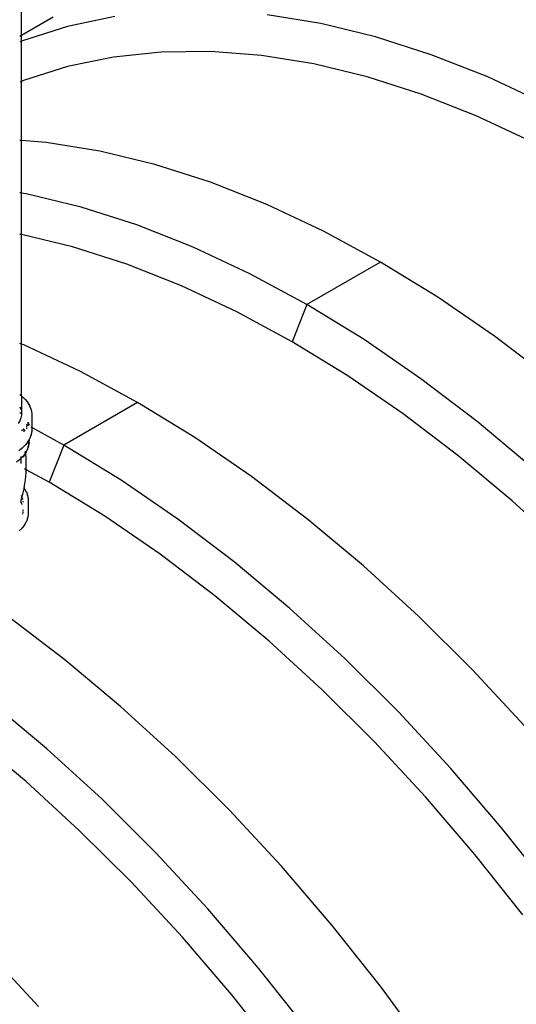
# Model space of a CAD drawing. Extents: x -17300 to -11339, y 1971 to 5059.
# Tile 42 of 81: x -13500 to -13452, y 2952 to 3047. Entities that reach past the tile are written whole.
import ezdxf

# ---------------------------------------------------------------- set-up
doc = ezdxf.new("R2010")
doc.units = 0
doc.header["$MEASUREMENT"] = 0
doc.layers.get('0').update_dxf_attribs({"linetype": 'CONTINUOUS'})
doc.layers.add('TANK-SLOPE', color=2, linetype='CONTINUOUS')

# ---------------------------------------------------------------- blocks, each defined once
blk = doc.blocks.new('5-6 TANKS')
for p, q in [((83.847, 4.822), (83.847, 22.399)), ((85.379, 5.707), (83.847, 4.822)), ((88.331, 5.73), (86.065, 5.26)), ((98.224, 5.394), (95.646, 5.811)), ((86.065, 5.26), (83.899, 4.571)), ((100.856, 4.758), (98.224, 5.394)), ((83.822, 4.808), (83.773, 4.779)), ((83.847, 4.548), (83.847, 4.822)), ((103.53, 3.904), (100.856, 4.758)), ((83.822, 4.537), (83.773, 4.516)), ((83.899, 4.571), (83.847, 4.548)), ((83.847, 2.615), (83.847, 4.548)), ((88.263, 3.79), (86.059, 3.333)), ((90.557, 4.032), (88.263, 3.79)), ((92.932, 4.058), (90.557, 4.032)), ((95.378, 3.868), (92.932, 4.058)), ((97.886, 3.463), (95.378, 3.868)), ((106.237, 2.836), (103.53, 3.904)), ((86.059, 3.333), (83.953, 2.662)), ((100.445, 2.844), (97.886, 3.463)), ((103.046, 2.013), (100.445, 2.844)), ((108.965, 1.559), (106.237, 2.836)), ((83.822, 2.605), (83.773, 2.583)), ((83.953, 2.662), (83.847, 2.615)), ((83.847, -0.22), (83.847, 2.615)), ((105.679, 0.975), (103.046, 2.013)), ((108.332, -0.268), (105.679, 0.975)), ((83.822, -0.218), (83.773, -0.214)), ((85.039, -0.313), (83.847, -0.22)), ((83.847, -2.733), (83.847, -0.22)), ((87.618, -0.73), (85.039, -0.313)), ((90.249, -1.366), (87.618, -0.73)), ((92.923, -2.22), (90.249, -1.366)), ((95.63, -3.287), (92.923, -2.22)), ((83.822, -2.729), (83.773, -2.721)), ((84.082, -2.771), (83.847, -2.733)), ((83.847, -4.727), (83.847, -2.733)), ((86.714, -3.407), (84.082, -2.771)), ((98.358, -4.565), (95.63, -3.287)), ((89.388, -4.261), (86.714, -3.407)), ((83.822, -4.721), (83.773, -4.709)), ((92.094, -5.329), (89.388, -4.261)), ((101.097, -6.047), (98.358, -4.565)), ((86.303, -5.321), (83.847, -4.727)), ((83.847, -9.978), (83.847, -4.727)), ((88.904, -6.152), (86.303, -5.321)), ((94.822, -6.606), (92.094, -5.329)), ((101.097, -6.047), (97.561, -8.088)), ((103.836, -7.727), (101.097, -6.047)), ((91.537, -7.19), (88.904, -6.152)), ((97.561, -8.088), (94.822, -6.606)), ((94.19, -8.433), (91.537, -7.19)), ((106.564, -9.6), (103.836, -7.727)), ((96.854, -9.874), (94.19, -8.433)), ((97.561, -8.088), (96.854, -9.874)), ((100.3, -9.769), (97.561, -8.088)), ((99.518, -11.509), (96.854, -9.874)), ((103.028, -11.641), (100.3, -9.769)), ((109.27, -11.658), (106.564, -9.6)), ((83.822, -9.968), (83.773, -9.949)), ((83.963, -10.023), (83.847, -9.978)), ((83.847, -12.46), (83.847, -9.978)), ((86.691, -11.301), (83.963, -10.023)), ((89.43, -12.783), (86.691, -11.301)), ((102.172, -13.33), (99.518, -11.509)), ((105.735, -13.699), (103.028, -11.641)), ((83.773, -12.401), (83.822, -12.44)), ((83.847, -12.46), (83.89, -12.494)), ((83.847, -12.46), (83.847, -13.391)), ((83.89, -12.494), (84.033, -12.637)), ((84.039, -12.643), (84.033, -12.637)), ((84.039, -12.643), (84.155, -12.795)), ((83.773, -12.986), (83.822, -13.119)), ((84.16, -12.802), (84.155, -12.795)), ((84.16, -12.802), (84.249, -12.96)), ((84.253, -12.969), (84.249, -12.96)), ((84.253, -12.969), (84.313, -13.131)), ((84.315, -13.141), (84.313, -13.131)), ((84.315, -13.141), (84.345, -13.306)), ((89.43, -12.783), (85.894, -14.824)), ((92.169, -14.463), (89.43, -12.783)), ((83.773, -13.659), (83.7, -13.788)), ((83.773, -13.261), (83.773, -13.262)), ((83.773, -13.262), (83.822, -13.3)), ((83.773, -13.264), (83.822, -13.313)), ((83.822, -13.526), (83.773, -13.659)), ((83.822, -13.301), (83.822, -13.3)), ((83.847, -13.391), (83.822, -13.526)), ((84.346, -13.316), (84.345, -13.306)), ((84.346, -13.316), (84.346, -13.986)), ((104.804, -15.332), (102.172, -13.33)), ((108.409, -15.933), (105.735, -13.699)), ((83.906, -14.079), (83.857, -14.144)), ((83.939, -14.047), (83.945, -14.055)), ((83.952, -14.064), (83.974, -14.093)), ((83.971, -14.092), (83.971, -14.096)), ((83.971, -14.114), (83.971, -14.188)), ((83.982, -14.103), (84.014, -14.145)), ((84.088, -13.857), (84.091, -13.875)), ((84.095, -13.851), (84.093, -13.849)), ((84.095, -13.844), (84.095, -13.851)), ((84.103, -13.855), (84.095, -13.851)), ((84.095, -13.851), (84.095, -13.867)), ((84.095, -13.908), (84.095, -13.968)), ((84.095, -14.005), (84.095, -14.048)), ((84.095, -14.048), (84.095, -14.05)), ((84.135, -13.872), (84.113, -13.86)), ((84.156, -13.883), (84.145, -13.878)), ((84.164, -13.742), (84.158, -13.732)), ((84.159, -13.731), (84.165, -13.742)), ((84.165, -13.744), (84.164, -13.742)), ((84.196, -13.905), (84.165, -13.889)), ((84.181, -13.789), (84.17, -13.759)), ((84.171, -13.758), (84.182, -13.788)), ((84.192, -13.818), (84.187, -13.804)), ((84.188, -13.803), (84.193, -13.817)), ((84.213, -13.875), (84.197, -13.832)), ((84.198, -13.831), (84.214, -13.874)), ((84.345, -14.156), (84.315, -14.321)), ((84.346, -13.986), (84.316, -13.97)), ((84.345, -14.156), (84.346, -14.146)), ((85.894, -14.824), (84.346, -13.986)), ((84.346, -13.986), (84.346, -14.146)), ((84.192, -14.602), (84.16, -14.659)), ((84.221, -14.552), (84.192, -14.602)), ((84.192, -14.599), (84.192, -14.602)), ((84.196, -14.621), (84.192, -14.602)), ((84.196, -14.621), (84.196, -14.778)), ((84.22, -14.655), (84.221, -14.63)), ((84.249, -14.502), (84.221, -14.552)), ((84.221, -14.536), (84.221, -14.552)), ((84.221, -14.552), (84.221, -14.63)), ((84.249, -14.502), (84.253, -14.493)), ((84.313, -14.331), (84.253, -14.493)), ((84.313, -14.331), (84.315, -14.321)), ((94.897, -16.336), (92.169, -14.463)), ((83.89, -14.968), (83.722, -15.101)), ((84.033, -14.825), (83.89, -14.968)), ((84.033, -14.825), (84.039, -14.818)), ((84.155, -14.667), (84.039, -14.818)), ((84.111, -15.088), (84.055, -15.188)), ((84.093, -15.133), (84.103, -15.111)), ((84.103, -15.111), (84.111, -15.088)), ((84.168, -14.935), (84.111, -15.088)), ((84.155, -14.667), (84.16, -14.659)), ((84.182, -14.859), (84.168, -14.935)), ((84.168, -14.935), (84.175, -14.911)), ((84.175, -14.911), (84.181, -14.887)), ((84.181, -14.887), (84.186, -14.862)), ((84.215, -14.705), (84.186, -14.862)), ((84.196, -14.778), (84.189, -14.821)), ((84.215, -14.705), (84.218, -14.68)), ((84.218, -14.68), (84.22, -14.655)), ((85.894, -14.824), (85.187, -16.61)), ((88.633, -16.505), (85.894, -14.824)), ((83.78, -15.517), (83.62, -15.644)), ((83.824, -15.473), (83.78, -15.517)), ((83.819, -15.382), (83.822, -15.423)), ((83.823, -15.441), (83.824, -15.449)), ((83.917, -15.381), (83.824, -15.473)), ((83.824, -15.449), (83.824, -15.473)), ((83.824, -15.473), (83.826, -15.508)), ((83.826, -15.516), (83.827, -15.538)), ((83.827, -15.543), (83.828, -15.577)), ((84, -15.273), (83.917, -15.381)), ((83.993, -15.292), (83.932, -15.401)), ((83.932, -15.401), (83.945, -15.381)), ((83.945, -15.381), (83.96, -15.361)), ((83.96, -15.361), (83.974, -15.342)), ((83.974, -15.342), (83.987, -15.323)), ((83.981, -15.326), (83.99, -15.302)), ((83.987, -15.323), (83.999, -15.303)), ((83.99, -15.302), (84, -15.28)), ((83.993, -15.292), (83.99, -15.302)), ((84, -15.273), (83.993, -15.292)), ((84, -15.28), (83.993, -15.292)), ((84.056, -15.2), (83.999, -15.303)), ((84.01, -15.246), (84, -15.273)), ((84, -15.28), (84.013, -15.257)), ((84.013, -15.257), (84, -15.273)), ((84.027, -15.238), (84.013, -15.257)), ((84.025, -15.205), (84.021, -15.216)), ((84.025, -15.205), (84.024, -15.212)), ((84.038, -15.133), (84.025, -15.205)), ((84.034, -15.18), (84.025, -15.205)), ((84.025, -15.211), (84.027, -15.205)), ((84.027, -15.205), (84.034, -15.18)), ((84.055, -15.188), (84.027, -15.238)), ((84.039, -15.132), (84.039, -15.16)), ((84.039, -15.16), (84.04, -15.134)), ((84.04, -15.134), (84.041, -15.13)), ((84.05, -15.139), (84.048, -15.121)), ((84.055, -15.188), (84.052, -15.155)), ((84.056, -15.2), (84.055, -15.188)), ((84.082, -15.155), (84.056, -15.2)), ((84.061, -15.247), (84.056, -15.2)), ((84.074, -15.43), (84.061, -15.247)), ((84.08, -15.614), (84.074, -15.43)), ((84.082, -15.155), (84.093, -15.133)), ((107.405, -17.505), (104.804, -15.332)), ((83.828, -15.593), (83.829, -15.628)), ((83.829, -15.628), (83.829, -15.657)), ((83.829, -15.684), (83.829, -15.713)), ((84.053, -15.996), (83.996, -15.965)), ((84.073, -16.131), (84.077, -16.01)), ((84.077, -16.01), (84.08, -15.948)), ((85.187, -16.61), (84.077, -16.01)), ((84.08, -15.757), (84.08, -15.614)), ((84.08, -15.757), (84.08, -15.764)), ((84.08, -15.948), (84.08, -15.764)), ((84.014, -16.679), (84.04, -16.497)), ((84.04, -16.497), (84.06, -16.315)), ((84.06, -16.315), (84.073, -16.131)), ((91.361, -18.377), (88.633, -16.505)), ((97.603, -18.394), (94.897, -16.336)), ((83.945, -17.058), (83.956, -17.004)), ((83.977, -16.889), (83.956, -17.004)), ((83.968, -16.878), (83.977, -16.889)), ((83.982, -16.86), (83.977, -16.889)), ((83.977, -16.889), (83.995, -16.913)), ((83.982, -16.86), (84.014, -16.679)), ((84, -16.921), (83.995, -16.913)), ((84, -16.921), (84.083, -17.068)), ((87.851, -18.245), (85.187, -16.61)), ((83.822, -17.532), (83.873, -17.357)), ((83.846, -17.402), (83.835, -17.46)), ((83.843, -17.253), (83.845, -17.257)), ((83.844, -17.251), (83.845, -17.257)), ((83.845, -17.257), (83.847, -17.261)), ((83.847, -17.261), (83.848, -17.262)), ((83.847, -17.261), (83.847, -17.266)), ((83.847, -17.266), (83.848, -17.262)), ((83.847, -17.266), (83.847, -17.271)), ((83.847, -17.271), (83.847, -17.281)), ((83.848, -17.262), (83.851, -17.272)), ((83.868, -17.316), (83.877, -17.341)), ((83.873, -17.357), (83.877, -17.341)), ((83.877, -17.341), (83.917, -17.181)), ((83.877, -17.341), (83.898, -17.399)), ((83.898, -17.399), (83.904, -17.433)), ((83.917, -17.181), (83.945, -17.058)), ((84.087, -17.077), (84.083, -17.068)), ((84.087, -17.077), (84.143, -17.229)), ((84.145, -17.239), (84.143, -17.229)), ((84.145, -17.239), (84.174, -17.394)), ((84.174, -17.404), (84.174, -17.394)), ((84.174, -17.404), (84.174, -18.172)), ((83.813, -17.557), (83.835, -17.597)), ((83.842, -17.609), (83.848, -17.619)), ((83.848, -17.619), (83.855, -17.639)), ((83.861, -17.656), (83.874, -17.692)), ((83.92, -17.519), (83.924, -17.539)), ((83.924, -17.539), (83.924, -17.566)), ((83.924, -17.911), (83.924, -17.921)), ((83.924, -17.931), (83.924, -17.99)), ((109.965, -19.841), (107.405, -17.505)), ((83.906, -18.134), (83.904, -18.149)), ((83.913, -18.097), (83.909, -18.117)), ((83.924, -18.038), (83.917, -18.075)), ((83.924, -18.01), (83.924, -18.038)), ((84.143, -18.346), (84.087, -18.499)), ((84.143, -18.346), (84.145, -18.337)), ((84.174, -18.182), (84.145, -18.337)), ((84.174, -18.182), (84.174, -18.172)), ((90.504, -20.066), (87.851, -18.245)), ((94.068, -20.435), (91.361, -18.377)), ((100.277, -20.628), (97.603, -18.394)), ((83.88, -18.811), (83.746, -18.945)), ((83.88, -18.811), (83.886, -18.805)), ((83.995, -18.663), (83.886, -18.805)), ((83.995, -18.663), (84, -18.655)), ((84.083, -18.508), (84, -18.655)), ((84.083, -18.508), (84.087, -18.499)), ((93.137, -22.068), (90.504, -20.066)), ((96.742, -22.669), (94.068, -20.435)), ((102.909, -23.03), (100.277, -20.628)), ((95.738, -24.241), (93.137, -22.068)), ((99.373, -25.071), (96.742, -22.669)), ((85.936, -25.13), (83.229, -23.072)), ((105.487, -25.59), (102.909, -23.03)), ((98.297, -26.577), (95.738, -24.241)), ((88.61, -27.364), (85.936, -25.13)), ((101.952, -27.632), (99.373, -25.071)), ((108.002, -28.299), (105.487, -25.59)), ((100.805, -29.067), (98.297, -26.577)), ((85.075, -29.405), (82.4, -27.171)), ((91.242, -29.766), (88.61, -27.364)), ((104.466, -30.34), (101.952, -27.632)), ((84.071, -30.977), (81.47, -28.804)), ((103.251, -31.702), (100.805, -29.067)), ((87.706, -31.807), (85.075, -29.405)), ((93.82, -32.327), (91.242, -29.766)), ((106.908, -33.186), (104.466, -30.34)), ((86.63, -33.313), (84.071, -30.977)), ((90.284, -34.368), (87.706, -31.807)), ((105.626, -34.47), (103.251, -31.702)), ((96.335, -35.035), (93.82, -32.327)), ((89.138, -35.804), (86.63, -33.313)), ((109.267, -36.159), (106.908, -33.186)), ((92.799, -37.076), (90.284, -34.368)), ((107.92, -37.361), (105.626, -34.47)), ((98.776, -37.881), (96.335, -35.035)), ((91.584, -38.438), (89.138, -35.804)), ((95.241, -39.923), (92.799, -37.076)), ((101.135, -40.854), (98.776, -37.881)), ((93.959, -41.206), (91.584, -38.438)), ((84.667, -41.771), (82.153, -39.063)), ((97.599, -42.895), (95.241, -39.923)), ((103.401, -43.941), (101.135, -40.854)), ((96.253, -44.097), (93.959, -41.206))]:
    blk.add_line(p, q)

msp = doc.modelspace()

# ---------------------------------------------------------------- block references
at = {"layer": 'TANK-SLOPE', "xscale": 2, "yscale": 2, "zscale": 2}
msp.add_blockref('5-6 TANKS', (-13667.091, 3035.433, 0), dxfattribs=at)

doc.saveas('drawing.dxf')
